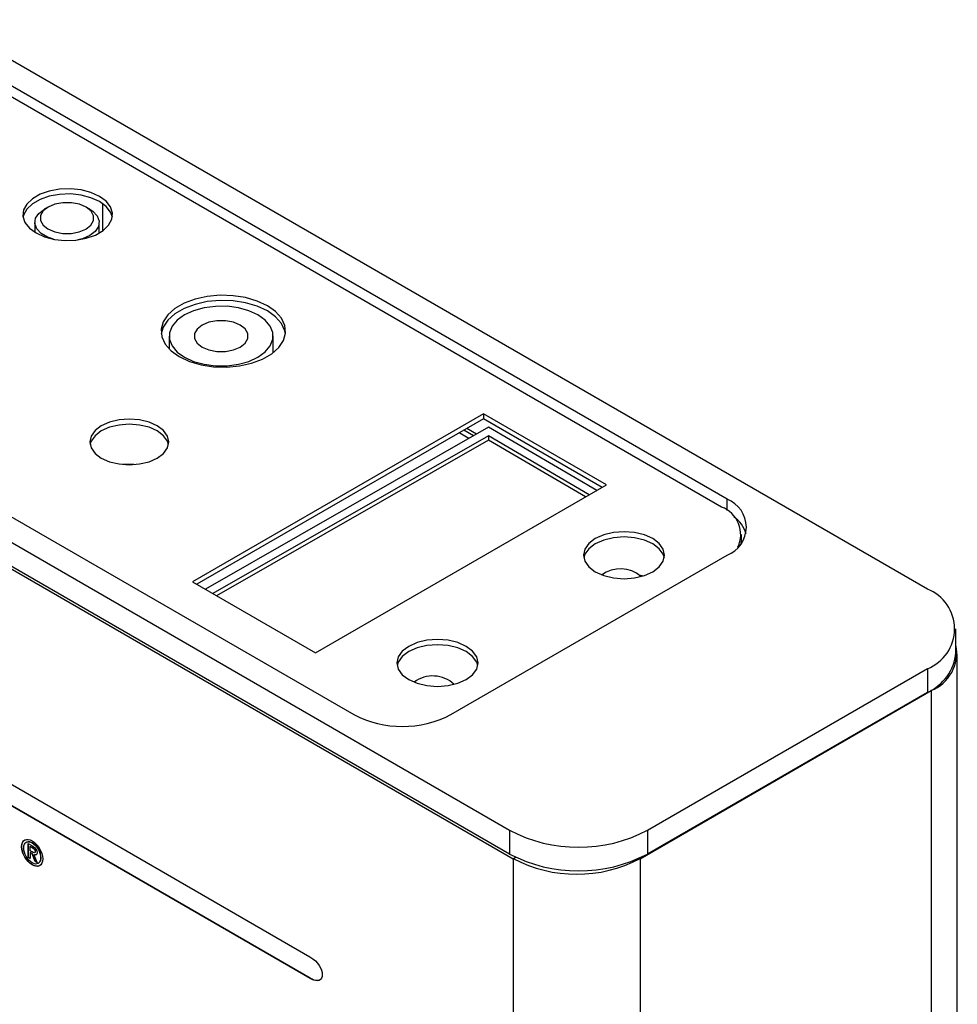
# Model space of a CAD drawing. Header units: inches. Extents: x 5.8 to 27.8, y 4.6 to 17.8.
# Tile 19 of 19: x 25.6 to 27.4, y 12.1 to 14. Entities that reach past the tile are written whole.
import ezdxf

# ---------------------------------------------------------------- set-up
doc = ezdxf.new("R2010")
doc.units = ezdxf.units.IN
doc.header["$LTSCALE"] = 2
doc.header["$MEASUREMENT"] = 0

msp = doc.modelspace()

# ---------------------------------------------------------------- linework, layer by layer
at = {"color": 7, "linetype": 'Continuous', "lineweight": 25}
for p, q in [((27.297, 12.885), (25.4281, 13.9639)), ((26.9173, 13.0552), (25.4065, 13.9273)), ((26.907, 13.0403), (25.4036, 13.9082)), ((25.6305, 13.6088), (25.6234, 13.6047)), ((25.7097, 13.6047), (25.7026, 13.6088)), ((25.6055, 13.5798), (25.6055, 13.561)), ((25.7275, 13.5595), (25.7275, 13.5798)), ((24.6994, 13.5191), (26.2101, 12.647)), ((26.505, 12.4278), (24.6361, 13.5067)), ((26.505, 12.3829), (24.634, 13.463)), ((24.6388, 13.4555), (26.512, 12.3741)), ((25.8603, 13.3642), (25.8603, 13.3397)), ((26.0572, 13.3328), (26.0571, 13.3646)), ((26.4555, 13.2173), (25.904, 12.8989)), ((26.6889, 13.0826), (26.4555, 13.2173)), ((26.4555, 13.2173), (26.4555, 13.2075)), ((26.4555, 13.2075), (25.9125, 12.894)), ((26.4655, 13.1915), (25.9286, 12.8846)), ((26.6804, 13.0777), (26.4555, 13.2075)), ((26.6705, 13.0719), (26.4655, 13.1915)), ((26.4654, 13.1751), (25.9428, 12.8765)), ((26.428, 13.17), (26.4095, 13.1809)), ((26.4371, 13.1752), (26.4185, 13.1861)), ((26.4426, 13.1784), (26.4239, 13.1892)), ((26.6563, 13.0638), (26.4654, 13.1751)), ((26.4654, 13.1751), (26.4654, 13.167)), ((26.4654, 13.167), (25.9499, 12.8724)), ((26.6493, 13.0597), (26.4654, 13.167)), ((26.1373, 12.7642), (26.6889, 13.0826)), ((24.7134, 13.0042), (26.1269, 12.1881)), ((26.9445, 12.9783), (26.9445, 12.9881)), ((26.9439, 12.9714), (26.9445, 12.9783)), ((26.127, 12.1472), (24.7134, 12.9633)), ((26.1273, 12.1474), (24.7137, 12.9636)), ((26.394, 12.647), (26.9173, 12.9491)), ((25.904, 12.8989), (26.1373, 12.7642)), ((27.3512, 12.7646), (27.3512, 12.8095)), ((27.3537, 9.7154), (27.3537, 12.7619)), ((27.297, 12.734), (26.7666, 12.4278)), ((27.297, 12.734), (27.297, 12.689)), ((26.7524, 12.3741), (27.3039, 12.6925)), ((27.297, 12.689), (26.7666, 12.3829)), ((27.3039, 12.6925), (27.3039, 9.646)), ((26.505, 12.4278), (26.505, 12.3829)), ((26.7666, 12.4278), (26.7666, 12.3829)), ((25.5808, 12.397), (25.5805, 12.3968)), ((25.5929, 12.4027), (25.6016, 12.3977)), ((25.5929, 12.3764), (25.5929, 12.4027)), ((25.5933, 12.3766), (25.5933, 12.4025)), ((25.5967, 12.3975), (25.5964, 12.3973)), ((25.5964, 12.3892), (25.5964, 12.3973)), ((25.5964, 12.3973), (25.601, 12.3946)), ((25.6005, 12.3868), (25.5964, 12.3892)), ((25.5967, 12.3975), (25.6014, 12.3948)), ((25.6009, 12.4043), (25.6005, 12.4041)), ((25.6014, 12.3948), (25.601, 12.3946)), ((25.5933, 12.3766), (25.5929, 12.3764)), ((25.5964, 12.3744), (25.5929, 12.3764)), ((25.5964, 12.3748), (25.5933, 12.3766)), ((25.5967, 12.386), (25.5964, 12.3858)), ((25.6003, 12.3835), (25.5964, 12.3858)), ((25.5964, 12.3858), (25.5964, 12.3744)), ((25.6007, 12.3837), (25.5967, 12.386)), ((25.6007, 12.3837), (25.6003, 12.3835)), ((25.6063, 12.3687), (25.6003, 12.3835)), ((25.6067, 12.3689), (25.6007, 12.3837)), ((25.6041, 12.3819), (25.6037, 12.3817)), ((25.6037, 12.3817), (25.6102, 12.3664)), ((25.6051, 12.3853), (25.6055, 12.3856)), ((25.6064, 12.3881), (25.606, 12.3879)), ((25.6168, 12.3762), (25.6165, 12.376)), ((26.512, 12.3741), (26.512, 9.3276)), ((26.7524, 12.3741), (26.7524, 9.3276)), ((25.6009, 12.3626), (25.6005, 12.3624)), ((25.6067, 12.3689), (25.6063, 12.3687)), ((25.6102, 12.3664), (25.6063, 12.3687)), ((25.61, 12.367), (25.6067, 12.3689)), ((26.1273, 12.1474), (26.127, 12.1472))]:
    msp.add_line(p, q, dxfattribs=at)
at = {"color": 8, "linetype": 'Continuous', "lineweight": 25}
for p, q in [((25.7343, 13.5639), (25.7343, 13.6152)), ((26.41, 13.1812), (26.41, 13.1806)), ((26.9173, 13.0336), (26.9173, 13.0552)), ((27.3039, 12.6925), (27.3033, 12.6929)), ((26.512, 12.3741), (26.5165, 12.3768)), ((26.7511, 12.3749), (26.7524, 12.3741))]:
    msp.add_line(p, q, dxfattribs=at)
at = {"color": 7, "linetype": 'Continuous', "lineweight": 25, "flags": 128}
for points in [[(25.6077, 13.5597), (25.6238, 13.5525), (25.6425, 13.5476), (25.6627, 13.5455), (25.6831, 13.5462), (25.7027, 13.5497), (25.7202, 13.5558), (25.7347, 13.5642), (25.7453, 13.5743), (25.7514, 13.5856), (25.7526, 13.5974), (25.749, 13.609), (25.7405, 13.6198), (25.7279, 13.6291), (25.7118, 13.6364), (25.6931, 13.6413), (25.6729, 13.6434), (25.6525, 13.6427), (25.6329, 13.6392), (25.6154, 13.6331), (25.6009, 13.6247), (25.5903, 13.6146), (25.5842, 13.6033), (25.583, 13.5915), (25.5866, 13.5798), (25.5951, 13.5691), (25.6077, 13.5597)], [(25.7524, 13.5895), (25.749, 13.5992), (25.7405, 13.61), (25.7279, 13.6193), (25.7118, 13.6266), (25.6931, 13.6315), (25.6729, 13.6336), (25.6525, 13.6329), (25.6329, 13.6294), (25.6154, 13.6233), (25.6009, 13.6149), (25.5903, 13.6048), (25.5842, 13.5935), (25.5832, 13.5895)], [(25.6406, 13.548), (25.6297, 13.5517), (25.6175, 13.5589), (25.6093, 13.5677), (25.6057, 13.5775), (25.607, 13.5875), (25.6131, 13.5969), (25.6236, 13.6049)], [(25.7028, 13.6087), (25.6899, 13.6142), (25.6748, 13.6171), (25.6588, 13.6171), (25.6436, 13.6143), (25.6306, 13.6089), (25.6212, 13.6015), (25.6162, 13.5927), (25.6161, 13.5835), (25.621, 13.5748), (25.6303, 13.5673), (25.6431, 13.5618), (25.6583, 13.5589), (25.6742, 13.5589), (25.6894, 13.5617), (25.7024, 13.5671), (25.7118, 13.5745), (25.7169, 13.5832), (25.7169, 13.5925), (25.7121, 13.6012), (25.7028, 13.6087)], [(25.7097, 13.6047), (25.7155, 13.6008), (25.7238, 13.592), (25.7274, 13.5822), (25.7261, 13.5722), (25.7199, 13.5628), (25.7094, 13.5548), (25.6955, 13.5488), (25.6868, 13.5466)], [(25.8792, 13.3254), (25.8984, 13.3165), (25.9204, 13.31), (25.9442, 13.3063), (25.9688, 13.3056), (25.9932, 13.3078), (26.0162, 13.3129), (26.0369, 13.3207), (26.0544, 13.3307), (26.0678, 13.3427), (26.0766, 13.356), (26.0805, 13.37), (26.0792, 13.3843), (26.0728, 13.398), (26.0616, 13.4107), (26.0461, 13.4218), (26.0269, 13.4307), (26.0049, 13.4372), (25.9811, 13.4409), (25.9565, 13.4416), (25.9321, 13.4394), (25.9091, 13.4343), (25.8884, 13.4265), (25.871, 13.4165), (25.8575, 13.4045), (25.8487, 13.3912), (25.8448, 13.3772), (25.8461, 13.3629), (25.8525, 13.3492), (25.8637, 13.3365), (25.8792, 13.3254)], [(26.0804, 13.3687), (26.0792, 13.3745), (26.0728, 13.3882), (26.0616, 13.4009), (26.0461, 13.412), (26.0269, 13.4209), (26.0049, 13.4274), (25.9811, 13.4311), (25.9565, 13.4318), (25.9321, 13.4296), (25.9091, 13.4245), (25.8884, 13.4167), (25.871, 13.4067), (25.8575, 13.3947), (25.8487, 13.3814), (25.845, 13.3687)], [(25.8891, 13.4044), (25.8754, 13.3944), (25.8658, 13.383), (25.8609, 13.3706), (25.8609, 13.3579), (25.8658, 13.3456), (25.8754, 13.3341), (25.8891, 13.3242), (25.9063, 13.3163), (25.9262, 13.3109), (25.9477, 13.3081), (25.9697, 13.3081), (25.9912, 13.311), (26.0111, 13.3165), (26.0283, 13.3244), (26.042, 13.3344), (26.0516, 13.3458), (26.0565, 13.3582), (26.0565, 13.3709), (26.0516, 13.3833), (26.042, 13.3947), (26.0283, 13.4046), (26.0111, 13.4125), (25.9912, 13.418), (25.9697, 13.4208), (25.9477, 13.4207), (25.9262, 13.4179), (25.9063, 13.4123), (25.8891, 13.4044)], [(25.9225, 13.3852), (25.9131, 13.3777), (25.9081, 13.369), (25.9081, 13.3597), (25.9131, 13.351), (25.9225, 13.3435), (25.9355, 13.3381), (25.9507, 13.3353), (25.9667, 13.3353), (25.9819, 13.3382), (25.9949, 13.3436), (26.0043, 13.3511), (26.0092, 13.3599), (26.0092, 13.3691), (26.0043, 13.3779), (25.9949, 13.3853), (25.9819, 13.3907), (25.9667, 13.3935), (25.9507, 13.3935), (25.9355, 13.3906), (25.9225, 13.3852)], [(25.7314, 13.1332), (25.747, 13.1263), (25.7651, 13.122), (25.7845, 13.1205), (25.8039, 13.122), (25.822, 13.1263), (25.8375, 13.1332), (25.8494, 13.1421), (25.8569, 13.1526), (25.8595, 13.1638), (25.8569, 13.175), (25.8494, 13.1854), (25.8375, 13.1944), (25.822, 13.2013), (25.8039, 13.2056), (25.7845, 13.2071), (25.7651, 13.2056), (25.747, 13.2013), (25.7314, 13.1944), (25.7195, 13.1854), (25.712, 13.175), (25.7095, 13.1638), (25.712, 13.1526), (25.7195, 13.1421), (25.7314, 13.1332)], [(25.859, 13.1589), (25.8569, 13.1652), (25.8494, 13.1756), (25.8375, 13.1846), (25.822, 13.1915), (25.8039, 13.1958), (25.7845, 13.1973), (25.7651, 13.1958), (25.747, 13.1915), (25.7314, 13.1846), (25.7195, 13.1756), (25.712, 13.1652), (25.71, 13.1589)], [(26.6676, 12.9176), (26.6836, 12.9106), (26.7022, 12.9061), (26.7221, 12.9046), (26.742, 12.9061), (26.7606, 12.9106), (26.7765, 12.9176), (26.7888, 12.9268), (26.7965, 12.9376), (26.7991, 12.9491), (26.7965, 12.9606), (26.7888, 12.9713), (26.7765, 12.9805), (26.7606, 12.9876), (26.742, 12.992), (26.7221, 12.9935), (26.7022, 12.992), (26.6836, 12.9876), (26.6676, 12.9805), (26.6554, 12.9713), (26.6477, 12.9606), (26.6451, 12.9491), (26.6477, 12.9376), (26.6554, 12.9268), (26.6676, 12.9176)], [(26.7986, 12.9442), (26.7965, 12.9508), (26.7888, 12.9615), (26.7765, 12.9707), (26.7606, 12.9778), (26.742, 12.9822), (26.7221, 12.9837), (26.7022, 12.9822), (26.6836, 12.9778), (26.6676, 12.9707), (26.6554, 12.9615), (26.6477, 12.9508), (26.6456, 12.9442)], [(26.3141, 12.7135), (26.33, 12.7065), (26.3486, 12.702), (26.3685, 12.7005), (26.3885, 12.702), (26.407, 12.7065), (26.423, 12.7135), (26.4352, 12.7227), (26.4429, 12.7335), (26.4455, 12.745), (26.4429, 12.7565), (26.4352, 12.7672), (26.423, 12.7764), (26.407, 12.7835), (26.3885, 12.7879), (26.3685, 12.7894), (26.3486, 12.7879), (26.33, 12.7835), (26.3141, 12.7764), (26.3019, 12.7672), (26.2942, 12.7565), (26.2915, 12.745), (26.2942, 12.7335), (26.3019, 12.7227), (26.3141, 12.7135)], [(26.4451, 12.7401), (26.4429, 12.7467), (26.4352, 12.7574), (26.423, 12.7666), (26.407, 12.7737), (26.3885, 12.7781), (26.3685, 12.7796), (26.3486, 12.7781), (26.33, 12.7737), (26.3141, 12.7666), (26.3019, 12.7574), (26.2942, 12.7467), (26.292, 12.7401)]]:
    msp.add_lwpolyline(points, dxfattribs=at)
at = {"color": 7, "linetype": 'Continuous', "lineweight": 25}
for centre, radius, start, end in [((26.8971, 13.0021), 0.0568, 290.7834, 69.2166), ((26.8877, 12.9883), 0.0555, 334.6571, 69.6362), ((26.8919, 12.9695), 0.065, 18.2673, 53.9129), ((26.7151, 12.8643), 0.0591, 48.7226, 126.8248), ((27.2675, 12.8095), 0.0811, 291.3126, 68.6874), ((27.2587, 12.7737), 0.0929, 294.3332, 354.3466), ((27.2754, 12.7642), 0.0772, 291.6965, 10.9394), ((26.3598, 12.6612), 0.0591, 47.0268, 126.7771), ((26.3021, 12.8244), 0.1998, 242.6097, 297.3903), ((26.6358, 12.6789), 0.2831, 242.4805, 297.5195), ((26.6358, 12.634), 0.2831, 242.4805, 297.5195), ((26.6322, 12.6049), 0.2602, 242.4805, 297.5195)]:
    msp.add_arc(centre, radius, start, end, dxfattribs=at)
for centre, major_axis, ratio, start_param, end_param in [((25.7845, 13.0688), (0.094, -0.0027), 0.556797, 1.494702, 1.710862), ((26.7221, 12.8569), (0.094, 0.0029), 0.597073, 1.162958, 1.235318)]:
    msp.add_ellipse(centre, major_axis=major_axis, ratio=ratio, start_param=start_param, end_param=end_param, dxfattribs=at)
for points in [[(25.5805, 12.3968), (25.5805, 12.4098), (25.5897, 12.4142), (25.6005, 12.4079)], [(25.5845, 12.3945), (25.5845, 12.4053), (25.5915, 12.4093), (25.6005, 12.4041)], [(25.6005, 12.4079), (25.6113, 12.4017), (25.6205, 12.3868), (25.6205, 12.3737)], [(25.6005, 12.3624), (25.5897, 12.3686), (25.5805, 12.3836), (25.5805, 12.3968)], [(25.6009, 12.3626), (25.59, 12.3688), (25.5808, 12.3838), (25.5808, 12.397)], [(25.6005, 12.3662), (25.5915, 12.3714), (25.5845, 12.3835), (25.5845, 12.3945)], [(25.6005, 12.4041), (25.6094, 12.399), (25.6165, 12.3868), (25.6165, 12.376)], [(25.6009, 12.4043), (25.6098, 12.3992), (25.6168, 12.387), (25.6168, 12.3762)], [(25.601, 12.3946), (25.6034, 12.3932), (25.606, 12.3911), (25.606, 12.3879)], [(25.6014, 12.3948), (25.6038, 12.3934), (25.6064, 12.3913), (25.6064, 12.3881)], [(25.6016, 12.3977), (25.6069, 12.3946), (25.6096, 12.3907), (25.6096, 12.3856)], [(25.606, 12.3879), (25.606, 12.3839), (25.6034, 12.3851), (25.6005, 12.3868)], [(25.6165, 12.376), (25.6165, 12.365), (25.6094, 12.361), (25.6005, 12.3662)], [(25.6205, 12.3737), (25.6205, 12.3605), (25.6113, 12.3562), (25.6005, 12.3624)], [(25.6096, 12.3856), (25.6096, 12.3809), (25.607, 12.3803), (25.6037, 12.3817)], [(26.1269, 12.1881), (26.158, 12.1702), (26.1581, 12.1293), (26.127, 12.1472)]]:
    msp.add_open_spline(points, degree=3, dxfattribs=at)
for points, knots in [([(25.5808, 12.397), (25.5812, 12.4003), (25.5819, 12.4066), (25.5859, 12.409), (25.5879, 12.4101)], [0, 0, 0, 0, 0.527577, 1, 1, 1, 1]), ([(25.5887, 12.4043), (25.5893, 12.4049), (25.5909, 12.4068), (25.5953, 12.4069), (25.599, 12.4052), (25.6009, 12.4043)], [0, 0, 0, 0, 0.215732, 0.598753, 1, 1, 1, 1]), ([(25.608, 12.3815), (25.6079, 12.3814), (25.6075, 12.3811), (25.6061, 12.3812), (25.6047, 12.3817), (25.6041, 12.3819)], [0, 0, 0, 0, 0.035277, 0.499076, 1, 1, 1, 1]), ([(25.6064, 12.3881), (25.6063, 12.3877), (25.6063, 12.3869), (25.606, 12.386), (25.6056, 12.3857), (25.6055, 12.3856)], [0, 0, 0, 0, 0.413846, 0.750928, 1, 1, 1, 1]), ([(25.6168, 12.3762), (25.6166, 12.3733), (25.6164, 12.369), (25.6138, 12.3671), (25.6129, 12.3664)], [0, 0, 0, 0, 0.655618, 1, 1, 1, 1]), ([(25.6138, 12.3606), (25.6137, 12.3605), (25.6122, 12.3592), (25.6076, 12.3596), (25.6031, 12.3616), (25.6009, 12.3626)], [0, 0, 0, 0, 0.029646, 0.507693, 1, 1, 1, 1]), ([(26.1467, 12.1455), (26.1461, 12.1448), (26.1445, 12.143), (26.1401, 12.1428), (26.1342, 12.1439), (26.1297, 12.1462), (26.1273, 12.1474)], [0, 0, 0, 0, 0.142748, 0.389858, 0.671508, 1, 1, 1, 1])]:
    msp.add_open_spline(points, degree=3, knots=knots, dxfattribs=at)

doc.saveas('drawing.dxf')
